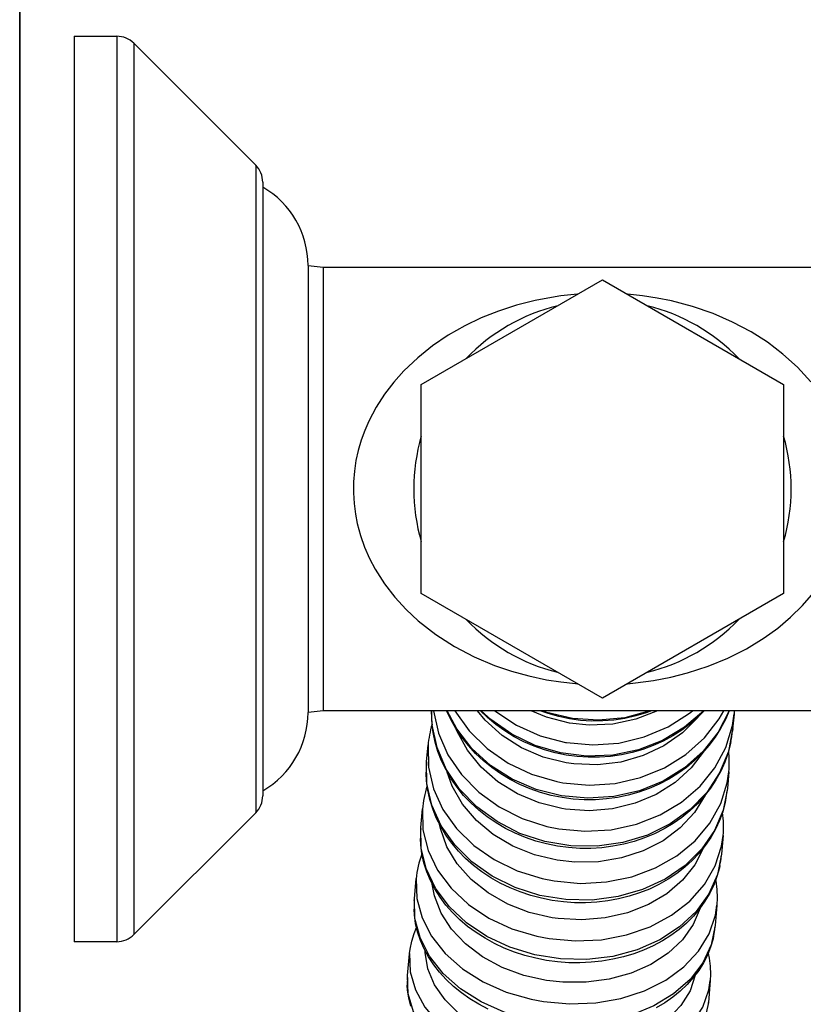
# Model space of a CAD drawing. Header units: millimetres. Extents: x -35 to 343, y 0 to 93.
# Tile 75 of 128: x 205.8566 to 205.9265, y 52.3348 to 52.4226. Entities that reach past the tile are written whole.
import ezdxf

# ---------------------------------------------------------------- set-up
doc = ezdxf.new("R2010")
doc.units = ezdxf.units.MM
doc.layers.add('ARQ - ALVENARIA - OSSO', color=2, linetype='Continuous', lineweight=35)
doc.layers.add('O - MOBILIÁRIO', color=8, linetype='Continuous')
doc.styles.add('GULIM', font='Gulim.ttf')
doc.dimstyles.new('GULIM-100', dxfattribs={"dimtxt": 0.1, "dimasz": 0.05, "dimexe": 0.2, "dimexo": 0, "dimgap": 0.025, "dimtad": 1, "dimdec": 0, "dimlfac": 100, "dimzin": 12, "dimdsep": 46, "dimtxsty": 'GULIM', "dimblk": 'OPEN30', "dimcen": 0, "dimclrd": 152, "dimclre": 152, "dimclrt": 152, "dimaunit": 1, "dimadec": 0, "dimazin": 0, "dimtfac": 1.875, "dimtdec": 0, "dimtmove": 2, "dimatfit": 3, "dimldrblk": 'OPEN30', "dimfxl": 0, "dimtolj": 1, "dimtzin": 12, "dimlwd": -1, "dimarcsym": 0})

# ---------------------------------------------------------------- blocks, each defined once
blk = doc.blocks.new('_Open30')
at = {"color": 0, "linetype": 'ByBlock', "lineweight": -2}
for p, q in [((-1, 0.26794919), (0, 0)), ((0, 0), (-1, -0.26794919)), ((0, 0), (-1, 0))]:
    blk.add_line(p, q, dxfattribs=at)
blk = doc.blocks.new('*D441')
at = {"color": 152, "lineweight": -2, "transparency": 16777216}
for p, q in [((205.8566281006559, 54.14683983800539), (206.6429364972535, 54.14683983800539)), ((205.8566281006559, 52.060841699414), (206.6429364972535, 52.060841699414))]:
    blk.add_line(p, q, dxfattribs=at)
at = {"color": 152, "transparency": 16777216}
blk.add_line((206.4429364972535, 52.110841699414), (206.4429364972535, 54.09683983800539), dxfattribs=at)
at = {"layer": 'DEFPOINTS', "color": 0, "transparency": 16777216}
for p in [(205.8566281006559, 54.14683983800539), (206.4429364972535, 54.14683983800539), (205.8566281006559, 52.060841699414)]:
    blk.add_point(p, dxfattribs=at)
at = {"color": 152, "transparency": 16777216, "xscale": 0.05, "yscale": 0.05, "zscale": 0.05}
for p, rotation in [((206.4429364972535, 54.14683983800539), 90), ((206.4429364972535, 52.060841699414), 270)]:
    blk.add_blockref('_Open30', p, dxfattribs=dict(at, rotation=rotation))
at = {"color": 152, "transparency": 16777216, "insert": (206.3666715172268, 53.10384076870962), "char_height": 0.1, "attachment_point": 5, "rotation": 90, "style": 'GULIM'}
blk.add_mtext('\\A1;209', dxfattribs=at)
blk = doc.blocks.new('*D442')
at = {"color": 152, "lineweight": -2, "transparency": 16777216}
for p, q in [((205.8566281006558, 52.06084169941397), (205.8566281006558, 52.78961715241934)), ((209.5575925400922, 52.06084169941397), (209.5575925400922, 52.78961715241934))]:
    blk.add_line(p, q, dxfattribs=at)
at = {"color": 152, "transparency": 16777216}
blk.add_line((205.9066281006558, 52.58961715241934), (209.5075925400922, 52.58961715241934), dxfattribs=at)
at = {"layer": 'DEFPOINTS', "color": 0, "transparency": 16777216}
for p in [(209.5575925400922, 52.58961715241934), (205.8566281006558, 52.06084169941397), (209.5575925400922, 52.06084169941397)]:
    blk.add_point(p, dxfattribs=at)
at = {"color": 152, "transparency": 16777216, "xscale": 0.05, "yscale": 0.05, "zscale": 0.05, "rotation": 180}
blk.add_blockref('_Open30', (205.8566281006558, 52.58961715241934), dxfattribs=at)
at = {"color": 152, "transparency": 16777216, "xscale": 0.05, "yscale": 0.05, "zscale": 0.05}
blk.add_blockref('_Open30', (209.5575925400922, 52.58961715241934), dxfattribs=at)
at = {"color": 152, "transparency": 16777216, "insert": (207.707110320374, 52.66594871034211), "char_height": 0.1, "attachment_point": 5, "style": 'GULIM'}
blk.add_mtext('\\A1;370', dxfattribs=at)

msp = doc.modelspace()

# ---------------------------------------------------------------- linework, layer by layer
at = {"layer": 'ARQ - ALVENARIA - OSSO'}
msp.add_line((205.8566281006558, 52.06084169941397), (205.8566281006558, 54.14683983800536), dxfattribs=at)
at = {"layer": 'O - MOBILIÁRIO'}
for p, q in [((205.8614745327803, 52.42114754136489, 2.668646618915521e-05), (205.8652970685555, 52.42114755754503, 2.668646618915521e-05)), ((205.8614745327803, 52.42114754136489, 2.668646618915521e-05), (205.8614745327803, 52.34037830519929, 2.668646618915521e-05)), ((205.8652970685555, 52.42114755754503, 2.668646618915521e-05), (205.8652970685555, 52.34037828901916, 2.668646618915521e-05)), ((205.8668169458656, 52.42051673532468, 2.668646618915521e-05), (205.8668169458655, 52.3410091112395, 2.668646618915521e-05)), ((205.8668169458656, 52.42051673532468, 2.668646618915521e-05), (205.877670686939, 52.40966319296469, 2.668646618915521e-05)), ((205.877670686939, 52.40966319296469, 2.668646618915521e-05), (205.877670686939, 52.3518626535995, 2.668646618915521e-05)), ((205.8783015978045, 52.40814007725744, 2.668646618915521e-05), (205.8783015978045, 52.35338576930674, 2.668646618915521e-05)), ((205.8823399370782, 52.40069111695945, 2.668646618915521e-05), (205.8823399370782, 52.36083472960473, 2.668646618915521e-05)), ((205.8823399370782, 52.40069111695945, 2.668646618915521e-05), (205.8836861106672, 52.40055139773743, 2.668646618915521e-05)), ((205.8836861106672, 52.40055139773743, 2.668646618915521e-05), (205.8836861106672, 52.36097444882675, 2.668646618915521e-05)), ((205.8836861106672, 52.40055139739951, 2.668646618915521e-05), (205.9412875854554, 52.40055139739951, 2.668646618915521e-05)), ((205.8924360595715, 52.39008745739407, 2.668646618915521e-05), (205.9085899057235, 52.39941388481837, 2.668646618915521e-05)), ((205.9085899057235, 52.39941388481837, 2.668646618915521e-05), (205.9247437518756, 52.39008745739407, 2.668646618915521e-05)), ((205.8924360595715, 52.37143460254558, 2.668646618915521e-05), (205.8924360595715, 52.39008745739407, 2.668646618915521e-05)), ((205.9247437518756, 52.39008745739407, 2.668646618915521e-05), (205.9247437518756, 52.37143460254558, 2.668646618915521e-05)), ((205.9085899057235, 52.36210817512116, 2.668646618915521e-05), (205.8924360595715, 52.37143460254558, 2.668646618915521e-05)), ((205.9247437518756, 52.37143460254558, 2.668646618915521e-05), (205.9085899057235, 52.36210817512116, 2.668646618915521e-05)), ((205.8836861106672, 52.36097444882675, 2.668646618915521e-05), (205.8823399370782, 52.36083472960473, 2.668646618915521e-05)), ((205.9412875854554, 52.36097444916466, 2.668646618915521e-05), (205.8836861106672, 52.36097444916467, 2.668646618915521e-05)), ((205.9203186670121, 52.36068736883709, 2.668646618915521e-05), (205.9201988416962, 52.35934043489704, 2.668646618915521e-05)), ((205.9203401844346, 52.36097406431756, 2.668646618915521e-05), (205.920319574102, 52.36069762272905, 2.668646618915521e-05)), ((205.9202039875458, 52.35940023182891, 2.668646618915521e-05), (205.9201805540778, 52.35915391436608, 2.668646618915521e-05)), ((205.892909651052, 52.35642021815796, 2.668646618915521e-05), (205.8930437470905, 52.35792756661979, 2.668646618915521e-05)), ((205.8928734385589, 52.35538406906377, 2.668646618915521e-05), (205.892872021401, 52.3554910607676, 2.668646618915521e-05)), ((205.9198609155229, 52.35554187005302, 2.668646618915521e-05), (205.9197268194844, 52.35403452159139, 2.668646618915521e-05)), ((205.9197309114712, 52.35408184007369, 2.668646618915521e-05), (205.9197085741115, 52.35384964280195, 2.668646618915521e-05)), ((205.877670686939, 52.3518626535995, 2.668646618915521e-05), (205.8668169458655, 52.3410091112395, 2.668646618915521e-05)), ((205.8923891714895, 52.35056960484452, 2.668646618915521e-05), (205.8925368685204, 52.352229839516, 2.668646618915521e-05)), ((205.8923812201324, 52.3504743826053, 2.668646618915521e-05), (205.8923890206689, 52.35056790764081, 2.668646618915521e-05)), ((205.9193540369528, 52.34984414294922, 2.668646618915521e-05), (205.9192063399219, 52.34818390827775, 2.668646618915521e-05)), ((205.9192095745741, 52.34822116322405, 2.668646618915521e-05), (205.9191881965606, 52.34800147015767, 2.668646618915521e-05)), ((205.8918228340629, 52.34420351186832, 2.668646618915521e-05), (205.8919833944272, 52.34600834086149, 2.668646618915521e-05)), ((205.8918103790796, 52.34404579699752, 2.668646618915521e-05), (205.8918223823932, 52.34419841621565, 2.668646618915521e-05)), ((205.9188005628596, 52.34362264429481, 2.668646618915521e-05), (205.9186400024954, 52.34181781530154, 2.668646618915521e-05)), ((205.9186425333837, 52.34184686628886, 2.668646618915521e-05), (205.9186220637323, 52.3416390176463, 2.668646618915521e-05)), ((205.8652970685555, 52.34037828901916, 2.668646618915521e-05), (205.8614745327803, 52.34037830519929, 2.668646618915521e-05)), ((205.8912134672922, 52.3373537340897, 2.668646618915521e-05), (205.8913860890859, 52.33929414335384, 2.668646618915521e-05)), ((205.8912006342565, 52.33718742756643, 2.668646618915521e-05), (205.8912127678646, 52.33734582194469, 2.668646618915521e-05)), ((205.9182032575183, 52.33690844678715, 2.668646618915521e-05), (205.9180306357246, 52.33496803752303, 2.668646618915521e-05)), ((205.9180286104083, 52.33494567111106, 2.668646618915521e-05), (205.9180130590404, 52.33479455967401, 2.668646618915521e-05))]:
    msp.add_line(p, q, dxfattribs=at)
for points in [[(205.9063655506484, 52.39813555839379, 2.668646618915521e-05), (205.9060685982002, 52.39811015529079, 2.668646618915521e-05), (205.9048845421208, 52.39797808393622, 2.668646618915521e-05), (205.9037224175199, 52.39779859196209, 2.668646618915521e-05), (205.902589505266, 52.39757413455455, 2.668646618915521e-05), (205.9009308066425, 52.39715291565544, 2.668646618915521e-05), (205.8993290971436, 52.39663419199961, 2.668646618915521e-05), (205.8977868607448, 52.39601951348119, 2.668646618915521e-05), (205.8963065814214, 52.39531042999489, 2.668646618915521e-05), (205.894841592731, 52.39447703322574, 2.668646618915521e-05), (205.8934396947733, 52.39353220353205, 2.668646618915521e-05), (205.8921135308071, 52.39247303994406, 2.668646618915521e-05), (205.8908757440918, 52.39129664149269, 2.668646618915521e-05), (205.8899814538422, 52.3902956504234, 2.668646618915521e-05), (205.8891536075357, 52.3892128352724, 2.668646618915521e-05), (205.8884071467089, 52.38805240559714, 2.668646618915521e-05), (205.8877570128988, 52.38681857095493, 2.668646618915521e-05), (205.8873935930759, 52.38597895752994, 2.668646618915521e-05), (205.8870788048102, 52.38510664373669, 2.668646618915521e-05), (205.8868171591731, 52.38420816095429, 2.668646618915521e-05), (205.8866131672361, 52.38329004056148, 2.668646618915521e-05), (205.8864713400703, 52.38235881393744, 2.668646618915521e-05), (205.8863939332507, 52.38139806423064, 2.668646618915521e-05), (205.8863839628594, 52.38042927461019, 2.668646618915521e-05), (205.8864408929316, 52.37946283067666, 2.668646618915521e-05), (205.8865641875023, 52.37850911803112, 2.668646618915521e-05), (205.886723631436, 52.37769629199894, 2.668646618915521e-05), (205.8870149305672, 52.37661523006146, 2.668646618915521e-05), (205.8873863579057, 52.37556621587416, 2.668646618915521e-05), (205.8878293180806, 52.37455739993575, 2.668646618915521e-05), (205.8883352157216, 52.37359693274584, 2.668646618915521e-05), (205.8891561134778, 52.37230842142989, 2.668646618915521e-05), (205.890079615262, 52.37111274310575, 2.668646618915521e-05), (205.891088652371, 52.37001189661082, 2.668646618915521e-05), (205.8921661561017, 52.36900788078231, 2.668646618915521e-05), (205.8937239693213, 52.36778844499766, 2.668646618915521e-05), (205.8953861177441, 52.36672041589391, 2.668646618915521e-05), (205.8971402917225, 52.36580002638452, 2.668646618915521e-05), (205.8989741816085, 52.36502350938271, 2.668646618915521e-05), (205.9004648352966, 52.36451257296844, 2.668646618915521e-05), (205.9020109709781, 52.3640859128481, 2.668646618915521e-05), (205.9036092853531, 52.36374714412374, 2.668646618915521e-05), (205.9048769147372, 52.36354847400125, 2.668646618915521e-05), (205.9061743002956, 52.3634063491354, 2.668646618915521e-05), (205.9063603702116, 52.36339069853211, 2.668646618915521e-05)], [(205.927177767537, 52.39032115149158, 2.668646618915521e-05), (205.9259833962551, 52.39162248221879, 2.668646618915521e-05), (205.9246844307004, 52.39279695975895, 2.668646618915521e-05), (205.9232979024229, 52.39384720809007, 2.668646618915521e-05), (205.9218408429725, 52.39477585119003, 2.668646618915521e-05), (205.9201854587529, 52.39565610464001, 2.668646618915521e-05), (205.9184478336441, 52.39641107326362, 2.668646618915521e-05), (205.9166321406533, 52.39703949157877, 2.668646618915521e-05), (205.914742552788, 52.39754009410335, 2.668646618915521e-05), (205.9134641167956, 52.39779755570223, 2.668646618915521e-05), (205.9121508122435, 52.39799731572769, 2.668646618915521e-05), (205.9108111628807, 52.39813580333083, 2.668646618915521e-05), (205.9108027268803, 52.39813646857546, 2.668646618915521e-05)], [(205.9108179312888, 52.3633905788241, 2.668646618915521e-05), (205.9115360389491, 52.36345678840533, 2.668646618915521e-05), (205.9131309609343, 52.3636714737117, 2.668646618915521e-05), (205.9146826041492, 52.3639724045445, 2.668646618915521e-05), (205.9161817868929, 52.36435410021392, 2.668646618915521e-05), (205.9180058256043, 52.36494813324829, 2.668646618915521e-05), (205.9197576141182, 52.36566826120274, 2.668646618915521e-05), (205.9214315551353, 52.36651542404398, 2.668646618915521e-05), (205.9230220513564, 52.36749056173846, 2.668646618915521e-05), (205.9242192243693, 52.3683566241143, 2.668646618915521e-05), (205.9253627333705, 52.36931636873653, 2.668646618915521e-05), (205.9264386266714, 52.37037015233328, 2.668646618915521e-05), (205.9274329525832, 52.37151833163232, 2.668646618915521e-05)], [(205.9201988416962, 52.35934043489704, 2.668646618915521e-05), (205.9198160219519, 52.35734517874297, 2.668646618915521e-05), (205.9190374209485, 52.35544679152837, 2.668646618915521e-05), (205.9178866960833, 52.35370295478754, 2.668646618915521e-05), (205.9163988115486, 52.352166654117, 2.668646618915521e-05), (205.9146189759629, 52.35088456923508, 2.668646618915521e-05), (205.9126012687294, 52.34989565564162, 2.668646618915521e-05), (205.9104069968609, 52.34922996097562, 2.668646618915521e-05), (205.9081028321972, 52.34890771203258, 2.668646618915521e-05), (205.9057587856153, 52.34893870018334, 2.668646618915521e-05), (205.9034460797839, 52.34932198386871, 2.668646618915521e-05), (205.9012349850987, 52.35004591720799, 2.668646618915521e-05), (205.8991926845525, 52.35108850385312, 2.668646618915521e-05), (205.8973812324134, 52.35241806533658, 2.668646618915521e-05), (205.8958556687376, 52.35399420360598, 2.668646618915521e-05), (205.8946623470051, 52.35576902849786, 2.668646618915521e-05), (205.8938375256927, 52.35768861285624, 2.668646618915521e-05), (205.8934062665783, 52.35969463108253, 2.668646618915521e-05), (205.8933430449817, 52.36097444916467, 2.668646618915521e-05)], [(205.8935338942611, 52.36097444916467, 2.668646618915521e-05), (205.8939784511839, 52.35897032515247, 2.668646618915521e-05), (205.8948159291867, 52.35705461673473, 2.668646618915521e-05), (205.8960208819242, 52.35528553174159, 2.668646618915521e-05), (205.8975566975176, 52.35371682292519, 2.668646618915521e-05), (205.8993767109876, 52.35239615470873, 2.668646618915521e-05), (205.9014256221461, 52.3513636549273, 2.668646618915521e-05), (205.9036411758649, 52.35065069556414, 2.668646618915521e-05), (205.9046945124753, 52.35043694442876, 2.668646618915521e-05)], [(205.9198870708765, 52.3609735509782, 2.668646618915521e-05), (205.9195520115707, 52.36020523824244, 2.668646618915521e-05), (205.9191251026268, 52.35939988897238, 2.668646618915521e-05), (205.9186336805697, 52.35862622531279, 2.668646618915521e-05), (205.9180803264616, 52.35788839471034, 2.668646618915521e-05), (205.9174679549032, 52.35719037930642, 2.668646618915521e-05), (205.9167998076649, 52.35653597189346, 2.668646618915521e-05), (205.9160794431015, 52.35592875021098, 2.668646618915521e-05), (205.9153107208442, 52.3553720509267, 2.668646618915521e-05), (205.9144977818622, 52.35486894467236, 2.668646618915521e-05), (205.9136450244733, 52.35442221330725, 2.668646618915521e-05), (205.9127570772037, 52.35403433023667, 2.668646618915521e-05), (205.9118387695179, 52.35370744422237, 2.668646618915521e-05), (205.9108951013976, 52.35344336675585, 2.668646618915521e-05), (205.9099312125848, 52.35324356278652, 2.668646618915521e-05), (205.9089523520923, 52.35310914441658, 2.668646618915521e-05), (205.9079638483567, 52.35304086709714, 2.668646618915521e-05), (205.9069710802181, 52.35303912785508, 2.668646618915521e-05), (205.9059794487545, 52.35310396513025, 2.668646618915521e-05), (205.9049943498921, 52.35323505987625, 2.668646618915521e-05), (205.9040211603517, 52.35343173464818, 2.668646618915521e-05), (205.9030651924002, 52.35369295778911, 2.668646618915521e-05), (205.9021316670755, 52.35401734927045, 2.668646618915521e-05), (205.9012256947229, 52.35440318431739, 2.668646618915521e-05), (205.9003522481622, 52.35484839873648, 2.668646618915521e-05), (205.8995161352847, 52.35535059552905, 2.668646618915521e-05), (205.8987219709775, 52.35590705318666, 2.668646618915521e-05), (205.8979741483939, 52.35651473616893, 2.668646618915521e-05), (205.8972768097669, 52.35717030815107, 2.668646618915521e-05), (205.8966338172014, 52.3578701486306, 2.668646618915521e-05), (205.8960487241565, 52.35861037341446, 2.668646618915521e-05), (205.8955247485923, 52.3593868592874, 2.668646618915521e-05), (205.8950647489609, 52.36019527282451, 2.668646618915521e-05), (205.8946957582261, 52.36097362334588, 2.668646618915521e-05)], [(205.9198759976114, 52.36097444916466, 2.668646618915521e-05), (205.9188964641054, 52.35907522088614, 2.668646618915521e-05), (205.9175618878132, 52.35736415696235, 2.668646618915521e-05), (205.9159128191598, 52.35589324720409, 2.668646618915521e-05), (205.9139993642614, 52.35470718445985, 2.668646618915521e-05), (205.9118796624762, 52.35384200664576, 2.668646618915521e-05), (205.9096181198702, 52.35332400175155, 2.668646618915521e-05), (205.9072834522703, 52.35316890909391, 2.668646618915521e-05), (205.9049465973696, 52.35338144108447, 2.668646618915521e-05), (205.9026785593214, 52.35395514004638, 2.668646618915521e-05), (205.9005482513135, 52.35487257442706, 2.668646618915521e-05), (205.8986204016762, 52.35610586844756, 2.668646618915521e-05), (205.8969535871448, 52.35761754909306, 2.668646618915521e-05), (205.8955984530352, 52.35936168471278, 2.668646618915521e-05), (205.8947284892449, 52.36097444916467, 2.668646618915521e-05)], [(205.8954377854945, 52.36097444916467, 2.668646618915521e-05), (205.8967142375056, 52.35918366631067, 2.668646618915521e-05), (205.898312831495, 52.35761360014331, 2.668646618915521e-05), (205.9001849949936, 52.35631195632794, 2.668646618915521e-05), (205.9022738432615, 52.35531828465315, 2.668646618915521e-05), (205.9045159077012, 52.35466277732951, 2.668646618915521e-05), (205.9050612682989, 52.35455957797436, 2.668646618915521e-05)], [(205.905339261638, 52.35633829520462, 2.668646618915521e-05), (205.9032976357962, 52.35685328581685, 2.668646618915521e-05), (205.9013797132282, 52.35767772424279, 2.668646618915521e-05), (205.8996437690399, 52.35878656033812, 2.668646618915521e-05), (205.898142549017, 52.36014610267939, 2.668646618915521e-05), (205.8974426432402, 52.36097444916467, 2.668646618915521e-05)], [(205.9176698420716, 52.36097010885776, 2.668646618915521e-05), (205.9171585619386, 52.36046339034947, 2.668646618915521e-05), (205.9164375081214, 52.3598365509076, 2.668646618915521e-05), (205.9156682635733, 52.35926147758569, 2.668646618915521e-05), (205.9148549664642, 52.35874132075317, 2.668646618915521e-05), (205.9140020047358, 52.35827893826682, 2.668646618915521e-05), (205.9131139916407, 52.35787687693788, 2.668646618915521e-05), (205.9121957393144, 52.35753735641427, 2.668646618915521e-05), (205.9112522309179, 52.35726225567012, 2.668646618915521e-05), (205.9102885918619, 52.35705310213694, 2.668646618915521e-05), (205.909310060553, 52.35691106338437, 2.668646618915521e-05), (205.9083219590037, 52.35683694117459, 2.668646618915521e-05), (205.9073296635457, 52.35683116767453, 2.668646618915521e-05), (205.9063385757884, 52.35689380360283, 2.668646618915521e-05), (205.9053540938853, 52.35702453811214, 2.668646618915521e-05), (205.9043815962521, 52.3572226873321, 2.668646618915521e-05), (205.9034263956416, 52.35748719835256, 2.668646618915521e-05), (205.9024937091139, 52.35781665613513, 2.668646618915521e-05), (205.9015886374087, 52.35820928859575, 2.668646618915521e-05), (205.9007161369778, 52.35866297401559, 2.668646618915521e-05), (205.8998809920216, 52.35917525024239, 2.668646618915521e-05), (205.8990877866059, 52.35974332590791, 2.668646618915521e-05), (205.8983408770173, 52.36036409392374, 2.668646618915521e-05), (205.8977043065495, 52.36097250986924, 2.668646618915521e-05)], [(205.9176214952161, 52.36097444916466, 2.668646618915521e-05), (205.915914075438, 52.35950395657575, 2.668646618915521e-05), (205.913953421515, 52.35833438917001, 2.668646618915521e-05), (205.9117991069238, 52.35750128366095, 2.668646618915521e-05), (205.9095165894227, 52.35702995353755, 2.668646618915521e-05), (205.9071752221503, 52.35693471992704, 2.668646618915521e-05), (205.904846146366, 52.3572184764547, 2.668646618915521e-05), (205.9026001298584, 52.35787260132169, 2.668646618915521e-05), (205.900505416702, 52.35887721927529, 2.668646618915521e-05), (205.8986256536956, 52.36020180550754, 2.668646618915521e-05), (205.8977819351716, 52.36097444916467, 2.668646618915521e-05)], [(205.8990018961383, 52.36097444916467, 2.668646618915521e-05), (205.9009204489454, 52.35969907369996, 2.668646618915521e-05), (205.9030440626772, 52.35874928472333, 2.668646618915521e-05), (205.9053082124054, 52.35815394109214, 2.668646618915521e-05), (205.905379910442, 52.35814137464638, 2.668646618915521e-05)], [(205.9056536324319, 52.35987207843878, 2.668646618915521e-05), (205.903612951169, 52.36039768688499, 2.668646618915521e-05), (205.9022192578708, 52.36097444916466, 2.668646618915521e-05)], [(205.9129561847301, 52.36096630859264, 2.668646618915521e-05), (205.9124986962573, 52.36080133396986, 2.668646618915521e-05), (205.911555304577, 52.36051705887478, 2.668646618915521e-05), (205.9105918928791, 52.36030013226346, 2.668646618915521e-05), (205.9096136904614, 52.36015175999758, 2.668646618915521e-05), (205.9086260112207, 52.36007277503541, 2.668646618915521e-05), (205.9076342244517, 52.3600636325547, 2.668646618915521e-05), (205.9066437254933, 52.36012440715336, 2.668646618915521e-05), (205.9056599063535, 52.36025479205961, 2.668646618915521e-05), (205.9046881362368, 52.36045409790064, 2.668646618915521e-05), (205.9037337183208, 52.36072125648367, 2.668646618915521e-05), (205.9030240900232, 52.36096845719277, 2.668646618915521e-05)], [(205.9128255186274, 52.36097444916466, 2.668646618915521e-05), (205.9105765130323, 52.36035928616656, 2.668646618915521e-05), (205.9082459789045, 52.36012614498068, 2.668646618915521e-05), (205.9059047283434, 52.36028210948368, 2.668646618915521e-05), (205.9036238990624, 52.3608224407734, 2.668646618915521e-05), (205.9031837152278, 52.36097444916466, 2.668646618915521e-05)], [(205.9046945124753, 52.35043694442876, 2.668646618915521e-05), (205.9070315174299, 52.35022606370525, 2.668646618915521e-05), (205.9093648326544, 52.35036928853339, 2.668646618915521e-05), (205.9116235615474, 52.35086226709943, 2.668646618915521e-05), (205.9137390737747, 52.35169002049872, 2.668646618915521e-05), (205.9156470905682, 52.35282739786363, 2.668646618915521e-05), (205.9172896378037, 52.35423984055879, 2.668646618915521e-05), (205.918616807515, 52.35588443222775, 2.668646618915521e-05), (205.9195882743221, 52.3577112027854, 2.668646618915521e-05), (205.920174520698, 52.35966464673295, 2.668646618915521e-05), (205.9203195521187, 52.3606973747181, 2.668646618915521e-05)], [(205.9050612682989, 52.35455957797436, 2.668646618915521e-05), (205.9073982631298, 52.35434858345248, 2.668646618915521e-05), (205.9097327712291, 52.354505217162, 2.668646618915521e-05), (205.9119938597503, 52.35502471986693, 2.668646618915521e-05), (205.9141128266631, 52.35589130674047, 2.668646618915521e-05), (205.9160252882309, 52.35707864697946, 2.668646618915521e-05), (205.9176731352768, 52.3585506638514, 2.668646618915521e-05), (205.9190062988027, 52.36026263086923, 2.668646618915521e-05), (205.9194265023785, 52.36097444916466, 2.668646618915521e-05)], [(205.9171165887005, 52.36041391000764, 2.668646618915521e-05), (205.9157218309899, 52.35901349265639, 2.668646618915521e-05), (205.9140732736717, 52.3578568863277, 2.668646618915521e-05), (205.9122210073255, 52.35697923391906, 2.668646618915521e-05), (205.9102213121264, 52.35640720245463, 2.668646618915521e-05), (205.9081349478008, 52.35615817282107, 2.668646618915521e-05), (205.9060253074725, 52.35623971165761, 2.668646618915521e-05), (205.905339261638, 52.35633829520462, 2.668646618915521e-05)], [(205.905379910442, 52.35814137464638, 2.668646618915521e-05), (205.9077168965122, 52.35793028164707, 2.668646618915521e-05), (205.9100524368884, 52.35809851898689, 2.668646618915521e-05), (205.9123155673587, 52.35864097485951, 2.668646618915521e-05), (205.9144375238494, 52.35954116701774, 2.668646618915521e-05), (205.9163538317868, 52.36077174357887, 2.668646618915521e-05), (205.9166097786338, 52.36097444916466, 2.668646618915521e-05)], [(205.9134965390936, 52.36097444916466, 2.668646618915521e-05), (205.9115612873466, 52.3602168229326, 2.668646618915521e-05), (205.9095091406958, 52.35978434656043, 2.668646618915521e-05), (205.9074024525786, 52.35969016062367, 2.668646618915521e-05), (205.9056536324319, 52.35987207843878, 2.668646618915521e-05)], [(205.9088660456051, 52.36097444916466, 2.668646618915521e-05), (205.9073060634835, 52.36097444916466, 2.668646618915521e-05)], [(205.9200402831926, 52.35823453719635, 2.668646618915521e-05), (205.9200041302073, 52.35806024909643, 2.668646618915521e-05), (205.9197841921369, 52.35721543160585, 2.668646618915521e-05), (205.9194940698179, 52.35638883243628, 2.668646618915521e-05), (205.9191353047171, 52.35558476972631, 2.668646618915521e-05), (205.9187097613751, 52.35480746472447, 2.668646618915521e-05), (205.9182196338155, 52.35406103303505, 2.668646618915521e-05), (205.9176674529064, 52.35334946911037, 2.668646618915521e-05), (205.9170560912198, 52.35267662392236, 2.668646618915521e-05), (205.9163887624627, 52.35204617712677, 2.668646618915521e-05), (205.9156690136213, 52.35146160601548, 2.668646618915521e-05), (205.9149007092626, 52.35092615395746, 2.668646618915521e-05), (205.9140880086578, 52.3504428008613, 2.668646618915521e-05), (205.9132353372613, 52.35001423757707, 2.668646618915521e-05), (205.9123473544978, 52.34964284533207, 2.668646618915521e-05), (205.9114289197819, 52.34933068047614, 2.668646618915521e-05), (205.9104850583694, 52.34907946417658, 2.668646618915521e-05), (205.9095209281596, 52.3488905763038, 2.668646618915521e-05), (205.9085417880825, 52.34876505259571, 2.668646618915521e-05), (205.9075529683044, 52.34870358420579, 2.668646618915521e-05), (205.9065598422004, 52.34870651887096, 2.668646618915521e-05), (205.9055677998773, 52.34877386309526, 2.668646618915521e-05), (205.9045822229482, 52.34890528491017, 2.668646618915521e-05), (205.9036084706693, 52.34910011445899, 2.668646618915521e-05), (205.9026518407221, 52.34935734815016, 2.668646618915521e-05), (205.9017175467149, 52.34967565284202, 2.668646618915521e-05), (205.9008106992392, 52.35005336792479, 2.668646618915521e-05), (205.8999362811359, 52.35048850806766, 2.668646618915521e-05), (205.8990991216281, 52.35097876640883, 2.668646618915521e-05), (205.8983038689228, 52.3515215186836, 2.668646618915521e-05), (205.8975549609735, 52.35211382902, 2.668646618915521e-05), (205.8968565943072, 52.35275245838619, 2.668646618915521e-05), (205.8962126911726, 52.35343387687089, 2.668646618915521e-05), (205.8956268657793, 52.3541542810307, 2.668646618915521e-05), (205.8951023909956, 52.35490961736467, 2.668646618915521e-05), (205.8946421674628, 52.35569561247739, 2.668646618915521e-05), (205.8942486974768, 52.35650780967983, 2.668646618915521e-05), (205.8939240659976, 52.35734161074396, 2.668646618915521e-05), (205.8936699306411, 52.35819232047, 2.668646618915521e-05), (205.8934875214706, 52.3590551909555, 2.668646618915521e-05), (205.8933987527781, 52.35970305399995, 2.668646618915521e-05)], [(205.9049759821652, 52.35225473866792, 2.668646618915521e-05), (205.9029332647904, 52.35275745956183, 2.668646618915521e-05), (205.9010132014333, 52.35355783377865, 2.668646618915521e-05), (205.8992741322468, 52.35463154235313, 2.668646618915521e-05), (205.8977688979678, 52.35594596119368, 2.668646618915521e-05), (205.8965432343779, 52.35746115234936, 2.668646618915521e-05), (205.8956343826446, 52.35913107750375, 2.668646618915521e-05), (205.8955489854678, 52.35933710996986, 2.668646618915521e-05)], [(205.8930437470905, 52.35792756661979, 2.668646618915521e-05), (205.8930398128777, 52.35788206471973, 2.668646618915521e-05)], [(205.8930398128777, 52.35788206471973, 2.668646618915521e-05), (205.8930818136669, 52.35593804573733, 2.668646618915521e-05), (205.8935300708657, 52.35401823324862, 2.668646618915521e-05), (205.8943709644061, 52.35218095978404, 2.668646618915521e-05), (205.8955789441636, 52.35048204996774, 2.668646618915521e-05), (205.8971173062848, 52.34897312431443, 2.668646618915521e-05), (205.8989393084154, 52.34770003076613, 2.668646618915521e-05), (205.9009895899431, 52.34670145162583, 2.668646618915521e-05), (205.9032058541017, 52.34600772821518, 2.668646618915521e-05), (205.9042814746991, 52.34579406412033, 2.668646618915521e-05)], [(205.9176560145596, 52.35739102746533, 2.668646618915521e-05), (205.9165067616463, 52.35588372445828, 2.668646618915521e-05), (205.9150677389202, 52.35457908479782, 2.668646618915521e-05), (205.9133826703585, 52.3535167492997, 2.668646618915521e-05), (205.9115027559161, 52.35272899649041, 2.668646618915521e-05), (205.9094851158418, 52.35223976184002, 2.668646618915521e-05), (205.9073910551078, 52.35206391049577, 2.668646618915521e-05), (205.9052842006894, 52.35220678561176, 2.668646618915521e-05), (205.9049759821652, 52.35225473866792, 2.668646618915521e-05)], [(205.9197268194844, 52.35403452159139, 2.668646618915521e-05), (205.919351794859, 52.35212688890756, 2.668646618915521e-05), (205.9185807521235, 52.35031346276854, 2.668646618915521e-05), (205.9174371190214, 52.3486493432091, 2.668646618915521e-05), (205.9159556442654, 52.3471850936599, 2.668646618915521e-05), (205.9141813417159, 52.34596520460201, 2.668646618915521e-05), (205.9121681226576, 52.34502674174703, 2.668646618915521e-05), (205.9099771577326, 52.34439821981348, 2.668646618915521e-05), (205.9076750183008, 52.34409873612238, 2.668646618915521e-05), (205.9053316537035, 52.34413739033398, 2.668646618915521e-05), (205.9030182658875, 52.34451300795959, 2.668646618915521e-05), (205.9008051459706, 52.3452141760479, 2.668646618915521e-05), (205.8987595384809, 52.34621958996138, 2.668646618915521e-05), (205.8969435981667, 52.34749870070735, 2.668646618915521e-05), (205.8954125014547, 52.3490126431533, 2.668646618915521e-05), (205.8942127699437, 52.35071541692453, 2.668646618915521e-05), (205.8933808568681, 52.35255528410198, 2.668646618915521e-05), (205.8929420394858, 52.35447634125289, 2.668646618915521e-05), (205.8929096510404, 52.35642021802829, 2.668646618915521e-05)], [(205.9195735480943, 52.35297827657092, 2.668646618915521e-05), (205.9195324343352, 52.35278499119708, 2.668646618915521e-05), (205.9193139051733, 52.3519732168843, 2.668646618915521e-05), (205.9190252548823, 52.35117941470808, 2.668646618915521e-05), (205.9186679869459, 52.35040765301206, 2.668646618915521e-05), (205.9182439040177, 52.34966192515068, 2.668646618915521e-05), (205.9177551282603, 52.3489461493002, 2.668646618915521e-05), (205.9172041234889, 52.34826415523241, 2.668646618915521e-05), (205.9165937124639, 52.34761965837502, 2.668646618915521e-05), (205.9159270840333, 52.34701622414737, 2.668646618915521e-05), (205.915207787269, 52.34645722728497, 2.668646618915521e-05), (205.9144397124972, 52.34594581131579, 2.668646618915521e-05), (205.913627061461, 52.34548485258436, 2.668646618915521e-05), (205.9127743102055, 52.34507693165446, 2.668646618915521e-05), (205.9118861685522, 52.34472431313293, 2.668646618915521e-05), (205.9109675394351, 52.34442893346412, 2.668646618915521e-05), (205.9100234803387, 52.34419239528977, 2.668646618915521e-05), (205.9090591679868, 52.34401596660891, 2.668646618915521e-05), (205.9080798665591, 52.34390058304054, 2.668646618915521e-05), (205.907090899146, 52.34384685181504, 2.668646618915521e-05), (205.9060976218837, 52.34385505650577, 2.668646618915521e-05), (205.9051054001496, 52.34392516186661, 2.668646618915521e-05), (205.9041195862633, 52.34405681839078, 2.668646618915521e-05), (205.9031455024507, 52.34424936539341, 2.668646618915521e-05), (205.9021884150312, 52.34450183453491, 2.668646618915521e-05), (205.9012535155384, 52.34481295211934, 2.668646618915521e-05), (205.9003459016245, 52.34518113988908, 2.668646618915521e-05), (205.8994705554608, 52.3456045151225, 2.668646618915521e-05), (205.8986323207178, 52.3460808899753, 2.668646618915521e-05), (205.897835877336, 52.34660777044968, 2.668646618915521e-05), (205.8970857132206, 52.34718235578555, 2.668646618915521e-05), (205.8963860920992, 52.34780153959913, 2.668646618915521e-05), (205.8957410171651, 52.34846191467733, 2.668646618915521e-05), (205.8951541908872, 52.34915978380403, 2.668646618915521e-05), (205.8946289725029, 52.34989117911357, 2.668646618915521e-05), (205.8941683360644, 52.35065189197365, 2.668646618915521e-05), (205.8937748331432, 52.35143751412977, 2.668646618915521e-05), (205.893450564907, 52.35224348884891, 2.668646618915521e-05), (205.8931971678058, 52.35306516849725, 2.668646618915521e-05), (205.893015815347, 52.35389787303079, 2.668646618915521e-05), (205.8929072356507, 52.35473694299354, 2.668646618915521e-05), (205.8928734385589, 52.35538406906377, 2.668646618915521e-05)], [(205.9045656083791, 52.34764180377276, 2.668646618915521e-05), (205.9025216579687, 52.34813066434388, 2.668646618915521e-05), (205.9005991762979, 52.34890385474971, 2.668646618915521e-05), (205.898856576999, 52.34993788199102, 2.668646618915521e-05), (205.8973468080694, 52.35120132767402, 2.668646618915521e-05), (205.8961157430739, 52.35265580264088, 2.668646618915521e-05), (205.8952007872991, 52.35425711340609, 2.668646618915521e-05), (205.8947479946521, 52.35549396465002, 2.668646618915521e-05)], [(205.9042814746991, 52.34579406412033, 2.668646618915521e-05), (205.9066184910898, 52.34558331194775, 2.668646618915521e-05), (205.9089504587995, 52.34571138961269, 2.668646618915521e-05), (205.91120652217, 52.34617440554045, 2.668646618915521e-05), (205.913318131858, 52.34695829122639, 2.668646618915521e-05), (205.9152211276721, 52.34803922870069, 2.668646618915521e-05), (205.9168576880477, 52.34938437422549, 2.668646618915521e-05), (205.9181780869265, 52.35095285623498, 2.668646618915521e-05), (205.919142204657, 52.35269701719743, 2.668646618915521e-05), (205.91972074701, 52.35456386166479, 2.668646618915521e-05), (205.9198605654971, 52.35553794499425, 2.668646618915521e-05)], [(205.9177483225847, 52.35343607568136, 2.668646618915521e-05), (205.9167947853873, 52.35190280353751, 2.668646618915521e-05), (205.9155290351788, 52.35053924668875, 2.668646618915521e-05), (205.9139895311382, 52.34938683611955, 2.668646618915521e-05), (205.9122230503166, 52.34848058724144, 2.668646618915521e-05), (205.9102832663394, 52.34784803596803, 2.668646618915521e-05), (205.9082291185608, 52.34750840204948, 2.668646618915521e-05), (205.9061230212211, 52.34747200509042, 2.668646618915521e-05), (205.9045656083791, 52.34764180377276, 2.668646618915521e-05)], [(205.8925368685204, 52.352229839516, 2.668646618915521e-05), (205.892533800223, 52.35219449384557, 2.668646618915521e-05)], [(205.892533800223, 52.35219449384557, 2.668646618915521e-05), (205.892582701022, 52.35034771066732, 2.668646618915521e-05), (205.8930376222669, 52.34852187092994, 2.668646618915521e-05), (205.893884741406, 52.34677245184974, 2.668646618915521e-05), (205.8950983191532, 52.34515260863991, 2.668646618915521e-05), (205.8966414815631, 52.34371155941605, 2.668646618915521e-05), (205.8984673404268, 52.34249308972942, 2.668646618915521e-05), (205.9005204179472, 52.34153422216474, 2.668646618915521e-05), (205.9027383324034, 52.34086409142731, 2.668646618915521e-05), (205.9038242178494, 52.34065412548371, 2.668646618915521e-05)], [(205.9041101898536, 52.34252252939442, 2.668646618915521e-05), (205.9020648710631, 52.34299600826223, 2.668646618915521e-05), (205.9001397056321, 52.34373903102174, 2.668646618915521e-05), (205.8983931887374, 52.34472902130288, 2.668646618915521e-05), (205.8968783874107, 52.34593589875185, 2.668646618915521e-05), (205.8956413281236, 52.34732299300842, 2.668646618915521e-05), (205.894719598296, 52.34884815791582, 2.668646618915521e-05), (205.8941412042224, 52.35046505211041, 2.668646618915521e-05), (205.8940581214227, 52.35084836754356, 2.668646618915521e-05)], [(205.9192063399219, 52.34818390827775, 2.668646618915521e-05), (205.9188399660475, 52.34637351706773, 2.668646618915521e-05), (205.9180773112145, 52.34465437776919, 2.668646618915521e-05), (205.9169415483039, 52.34307872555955, 2.668646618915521e-05), (205.9154671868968, 52.34169443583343, 2.668646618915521e-05), (205.9136990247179, 52.34054356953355, 2.668646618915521e-05), (205.9116907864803, 52.33966109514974, 2.668646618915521e-05), (205.9095034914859, 52.33907382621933, 2.668646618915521e-05), (205.9072035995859, 52.33879960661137, 2.668646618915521e-05), (205.9048609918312, 52.33884676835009, 2.668646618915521e-05), (205.9025468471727, 52.33921387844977, 2.668646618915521e-05), (205.9003314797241, 52.3398897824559, 2.668646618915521e-05), (205.898282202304, 52.34085394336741, 2.668646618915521e-05), (205.8964612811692, 52.34207706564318, 2.668646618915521e-05), (205.8949240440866, 52.343521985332, 2.668646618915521e-05), (205.8937171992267, 52.34514479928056, 2.668646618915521e-05), (205.8928774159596, 52.34689619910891, 2.668646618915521e-05), (205.8924302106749, 52.34872296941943, 2.668646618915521e-05), (205.8923891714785, 52.35056960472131, 2.668646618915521e-05)], [(205.9038242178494, 52.34065412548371, 2.668646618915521e-05), (205.9061612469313, 52.34044351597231, 2.668646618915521e-05), (205.9084917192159, 52.34055478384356, 2.668646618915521e-05), (205.9107448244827, 52.34098454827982, 2.668646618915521e-05), (205.9128521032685, 52.34171975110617, 2.668646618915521e-05), (205.9147495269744, 52.3427380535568, 2.668646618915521e-05), (205.9163794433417, 52.34400851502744, 2.668646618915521e-05), (205.9176923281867, 52.34549253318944, 2.668646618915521e-05), (205.9186482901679, 52.34714501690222, 2.668646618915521e-05), (205.9192182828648, 52.34891575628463, 2.668646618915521e-05), (205.9193541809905, 52.3498457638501, 2.668646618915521e-05)], [(205.9190593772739, 52.34718436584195, 2.668646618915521e-05), (205.9190121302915, 52.34696858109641, 2.668646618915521e-05), (205.9187950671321, 52.346193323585, 2.668646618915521e-05), (205.9185079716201, 52.34543578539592, 2.668646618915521e-05), (205.9181522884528, 52.34469973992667, 2.668646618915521e-05), (205.9177297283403, 52.343988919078, 2.668646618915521e-05), (205.9172423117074, 52.3433070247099, 2.668646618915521e-05), (205.9166924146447, 52.34265771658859, 2.668646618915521e-05), (205.9160828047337, 52.34204457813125, 2.668646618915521e-05), (205.9154166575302, 52.34147106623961, 2.668646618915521e-05), (205.9146975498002, 52.34094045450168, 2.668646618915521e-05), (205.9139294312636, 52.34045577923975, 2.668646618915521e-05), (205.913116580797, 52.34001979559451, 2.668646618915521e-05), (205.9122635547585, 52.33963494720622, 2.668646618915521e-05), (205.911375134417, 52.33930334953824, 2.668646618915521e-05), (205.9104562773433, 52.33902678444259, 2.668646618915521e-05), (205.9095120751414, 52.33880670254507, 2.668646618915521e-05), (205.9085477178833, 52.33864423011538, 2.668646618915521e-05), (205.9075684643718, 52.33854017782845, 2.668646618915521e-05), (205.9065796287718, 52.33849504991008, 2.668646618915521e-05), (205.9055865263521, 52.33850905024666, 2.668646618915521e-05), (205.9045944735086, 52.33858209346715, 2.668646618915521e-05), (205.9036087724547, 52.33871381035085, 2.668646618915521e-05), (205.9026347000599, 52.33890355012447, 2.668646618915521e-05), (205.9016774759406, 52.33915038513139, 2.668646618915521e-05), (205.9007422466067, 52.33945311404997, 2.668646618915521e-05), (205.8998340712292, 52.3398102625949, 2.668646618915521e-05), (205.8989579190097, 52.34022007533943, 2.668646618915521e-05), (205.8981186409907, 52.34068051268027, 2.668646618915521e-05), (205.8973209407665, 52.34118924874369, 2.668646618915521e-05), (205.8965693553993, 52.34174366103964, 2.668646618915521e-05), (205.8958682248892, 52.3423408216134, 2.668646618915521e-05), (205.8952216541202, 52.34297749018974, 2.668646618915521e-05), (205.8946334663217, 52.34365011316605, 2.668646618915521e-05), (205.8941071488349, 52.34435483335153, 2.668646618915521e-05), (205.8936457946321, 52.34508751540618, 2.668646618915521e-05), (205.8932520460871, 52.34584379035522, 2.668646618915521e-05), (205.892928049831, 52.34661911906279, 2.668646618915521e-05), (205.8926754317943, 52.34740886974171, 2.668646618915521e-05), (205.8924952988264, 52.34820839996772, 2.668646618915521e-05), (205.8923882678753, 52.34901313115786, 2.668646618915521e-05), (205.8923569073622, 52.34957908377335, 2.668646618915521e-05)], [(205.9176131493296, 52.34875379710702, 2.668646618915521e-05), (205.9168373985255, 52.34723562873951, 2.668646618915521e-05), (205.9157329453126, 52.34585818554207, 2.668646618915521e-05), (205.9143333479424, 52.34466332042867, 2.668646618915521e-05), (205.9126811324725, 52.34368733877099, 2.668646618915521e-05), (205.9108265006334, 52.34295989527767, 2.668646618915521e-05), (205.9088258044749, 52.34250309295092, 2.668646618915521e-05), (205.9067398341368, 52.3423308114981, 2.668646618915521e-05), (205.9046319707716, 52.34244828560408, 2.668646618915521e-05), (205.9041101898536, 52.34252252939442, 2.668646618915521e-05)], [(205.8919810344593, 52.34598124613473, 2.668646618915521e-05), (205.8920379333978, 52.34424083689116, 2.668646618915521e-05), (205.8925005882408, 52.34251788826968, 2.668646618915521e-05), (205.8933549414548, 52.34086475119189, 2.668646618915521e-05), (205.89457503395, 52.33933165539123, 2.668646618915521e-05), (205.8961237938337, 52.33796518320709, 2.668646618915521e-05), (205.8979541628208, 52.33680685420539, 2.668646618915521e-05), (205.9000105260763, 52.33589186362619, 2.668646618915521e-05), (205.9022304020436, 52.33524801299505, 2.668646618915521e-05), (205.9033250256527, 52.33504279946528, 2.668646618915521e-05)], [(205.903612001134, 52.33692248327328, 2.668646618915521e-05), (205.9015651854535, 52.33737913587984, 2.668646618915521e-05), (205.8996370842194, 52.33808915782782, 2.668646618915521e-05), (205.8978862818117, 52.33903097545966, 2.668646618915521e-05), (205.8963659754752, 52.34017597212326, 2.668646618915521e-05), (205.8951223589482, 52.34148935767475, 2.668646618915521e-05), (205.8941932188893, 52.34293122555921, 2.668646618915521e-05), (205.8936067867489, 52.34445776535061, 2.668646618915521e-05), (205.8934141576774, 52.34551225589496, 2.668646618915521e-05)], [(205.9186811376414, 52.34588505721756, 2.668646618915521e-05), (205.9186947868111, 52.34581320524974, 2.668646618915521e-05), (205.9188000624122, 52.34504564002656, 2.668646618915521e-05), (205.918831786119, 52.34427849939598, 2.668646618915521e-05), (205.9188010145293, 52.34362773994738, 2.668646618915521e-05)], [(205.9186400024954, 52.34181781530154, 2.668646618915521e-05), (205.918283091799, 52.34011379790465, 2.668646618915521e-05), (205.9175296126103, 52.33849780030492, 2.668646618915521e-05), (205.9164024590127, 52.33701892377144, 2.668646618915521e-05), (205.9149358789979, 52.33572210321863, 2.668646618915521e-05), (205.9131744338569, 52.33464674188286, 2.668646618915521e-05), (205.9111716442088, 52.33382551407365, 2.668646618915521e-05), (205.908988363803, 52.33328337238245, 2.668646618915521e-05), (205.9066909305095, 52.33303678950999, 2.668646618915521e-05), (205.9043491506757, 52.33309325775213, 2.668646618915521e-05), (205.9020341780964, 52.33345106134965, 2.668646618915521e-05), (205.8998163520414, 52.33409932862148, 2.668646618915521e-05), (205.8977630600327, 52.33501836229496, 2.668646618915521e-05), (205.8959366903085, 52.336180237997, 2.668646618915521e-05), (205.8943927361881, 52.3375496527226, 2.668646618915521e-05), (205.8931781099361, 52.33908499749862, 2.668646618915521e-05), (205.892329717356, 52.34073962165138, 2.668646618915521e-05), (205.8918733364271, 52.34246325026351, 2.668646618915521e-05), (205.8918228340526, 52.34420351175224, 2.668646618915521e-05)], [(205.9033250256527, 52.33504279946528, 2.668646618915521e-05), (205.905662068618, 52.33483234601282, 2.668646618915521e-05), (205.9079909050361, 52.33492522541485, 2.668646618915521e-05), (205.9102407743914, 52.33531861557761, 2.668646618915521e-05), (205.9123433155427, 52.33600056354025, 2.668646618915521e-05), (205.9142346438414, 52.3369503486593, 2.668646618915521e-05), (205.9158572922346, 52.33813911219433, 2.668646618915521e-05), (205.9171619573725, 52.33953073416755, 2.668646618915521e-05), (205.9181089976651, 52.34108293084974, 2.668646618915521e-05), (205.918669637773, 52.34274853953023, 2.668646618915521e-05), (205.9188009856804, 52.34362741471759, 2.668646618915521e-05)], [(205.8984021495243, 52.33436100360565, 2.668646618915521e-05), (205.8975619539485, 52.3348032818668, 2.668646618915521e-05), (205.8967629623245, 52.33529144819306, 2.668646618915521e-05), (205.8960097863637, 52.33582309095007, 2.668646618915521e-05), (205.8953068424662, 52.33639551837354, 2.668646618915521e-05), (205.8946583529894, 52.33700571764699, 2.668646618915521e-05), (205.8940682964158, 52.33765033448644, 2.668646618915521e-05), (205.8935403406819, 52.33832566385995, 2.668646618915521e-05), (205.8930777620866, 52.3390276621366, 2.668646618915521e-05), (205.8926833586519, 52.33975199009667, 2.668646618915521e-05), (205.8923593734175, 52.34049409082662, 2.668646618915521e-05), (205.8921074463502, 52.34124929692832, 2.668646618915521e-05), (205.8919286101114, 52.34201295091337, 2.668646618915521e-05), (205.8918233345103, 52.34278051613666, 2.668646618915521e-05), (205.8917944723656, 52.3432755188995, 2.668646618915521e-05)], [(205.9173002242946, 52.3433714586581, 2.668646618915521e-05), (205.9166826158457, 52.34190012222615, 2.668646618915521e-05), (205.9157243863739, 52.34054478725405, 2.668646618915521e-05), (205.9144546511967, 52.33934663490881, 2.668646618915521e-05), (205.9129119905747, 52.33834207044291, 2.668646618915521e-05), (205.9111432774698, 52.33756161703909, 2.668646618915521e-05), (205.9092022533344, 52.33702898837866, 2.668646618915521e-05), (205.9071478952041, 52.33676036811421, 2.668646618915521e-05), (205.9050426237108, 52.3367639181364, 2.668646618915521e-05), (205.903612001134, 52.33692248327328, 2.668646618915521e-05)], [(205.8913881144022, 52.33931650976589, 2.668646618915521e-05), (205.8914373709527, 52.33972286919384, 2.668646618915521e-05), (205.8915804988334, 52.34042990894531, 2.668646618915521e-05), (205.8917945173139, 52.34112273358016, 2.668646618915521e-05), (205.892008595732, 52.34164839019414, 2.668646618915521e-05)], [(205.9185005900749, 52.34088257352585, 2.668646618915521e-05), (205.9184457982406, 52.34064038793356, 2.668646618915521e-05), (205.9182302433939, 52.33990487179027, 2.668646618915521e-05), (205.9179447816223, 52.3391868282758, 2.668646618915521e-05), (205.917590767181, 52.33848968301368, 2.668646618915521e-05), (205.9171697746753, 52.33781687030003, 2.668646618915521e-05), (205.9166836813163, 52.33717186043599, 2.668646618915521e-05), (205.9161347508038, 52.33655814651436, 2.668646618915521e-05), (205.9155256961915, 52.33597919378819, 2.668646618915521e-05), (205.9148597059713, 52.33543836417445, 2.668646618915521e-05), (205.9141404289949, 52.33493883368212, 2.668646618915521e-05), (205.9133719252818, 52.33448351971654, 2.668646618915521e-05)], [(205.8913879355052, 52.33931452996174, 2.668646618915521e-05), (205.8914435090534, 52.33768939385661, 2.668646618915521e-05), (205.8919047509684, 52.33607677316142, 2.668646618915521e-05), (205.892757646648, 52.33452566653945, 2.668646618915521e-05), (205.8939762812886, 52.33308320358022, 2.668646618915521e-05), (205.8955236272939, 52.33179321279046, 2.668646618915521e-05), (205.8973526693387, 52.33069488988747, 2.668646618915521e-05), (205.8994078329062, 52.32982160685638, 2.668646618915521e-05), (205.9016266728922, 52.32919989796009, 2.668646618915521e-05), (205.9027863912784, 52.32898811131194, 2.668646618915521e-05)], [(205.9030735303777, 52.3308696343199, 2.668646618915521e-05), (205.901025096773, 52.3313081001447, 2.668646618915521e-05), (205.8990938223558, 52.33198245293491, 2.668646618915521e-05), (205.8973383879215, 52.33287220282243, 2.668646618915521e-05), (205.8958121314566, 52.33395031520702, 2.668646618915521e-05), (205.8945614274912, 52.33518403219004, 2.668646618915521e-05), (205.8936242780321, 52.33653586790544, 2.668646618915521e-05), (205.8930291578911, 52.33796474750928, 2.668646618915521e-05), (205.8927941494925, 52.33942725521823, 2.668646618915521e-05), (205.8927912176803, 52.33954297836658, 2.668646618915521e-05)], [(205.9180085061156, 52.33932608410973, 2.668646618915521e-05), (205.9180981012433, 52.33892205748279, 2.668646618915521e-05), (205.9182014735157, 52.33819411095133, 2.668646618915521e-05), (205.9182309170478, 52.33746791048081, 2.668646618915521e-05), (205.9182039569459, 52.33691635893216, 2.668646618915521e-05)], [(205.9180306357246, 52.33496803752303, 2.668646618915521e-05), (205.9176839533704, 52.33337899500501, 2.668646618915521e-05), (205.9169403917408, 52.33187447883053, 2.668646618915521e-05), (205.9158225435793, 52.3305002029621, 2.668646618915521e-05), (205.9143643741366, 52.32929792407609, 2.668646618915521e-05), (205.9126101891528, 52.32830417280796, 2.668646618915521e-05), (205.9106132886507, 52.32754914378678, 2.668646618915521e-05), (205.9084343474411, 52.32705577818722, 2.668646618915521e-05), (205.9061395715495, 52.32683906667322, 2.668646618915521e-05), (205.9037986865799, 52.32690559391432, 2.668646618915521e-05), (205.9014828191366, 52.32725333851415, 2.668646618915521e-05), (205.8992623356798, 52.32787173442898, 2.668646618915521e-05), (205.897204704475, 52.3287419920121, 2.668646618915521e-05), (205.8953724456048, 52.32983766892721, 2.668646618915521e-05), (205.8938212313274, 52.33112547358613, 2.668646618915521e-05), (205.8925981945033, 52.33256627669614, 2.668646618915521e-05), (205.8917404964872, 52.33411630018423, 2.668646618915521e-05), (205.8912741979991, 52.3357284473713, 2.668646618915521e-05), (205.8912134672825, 52.33735373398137, 2.668646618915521e-05)], [(205.9027863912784, 52.32898811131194, 2.668646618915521e-05), (205.9051234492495, 52.32877782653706, 2.668646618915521e-05), (205.9074505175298, 52.32885083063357, 2.668646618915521e-05), (205.9096968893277, 52.32920490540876, 2.668646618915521e-05), (205.9117943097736, 52.32982929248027, 2.668646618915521e-05), (205.9136790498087, 52.3307050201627, 2.668646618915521e-05), (205.9152938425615, 52.33180547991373, 2.668646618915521e-05), (205.9165896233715, 52.33309723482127, 2.668646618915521e-05), (205.9175270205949, 52.33454103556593, 2.668646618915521e-05), (205.9180775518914, 52.3360930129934, 2.668646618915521e-05), (205.9182038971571, 52.33691568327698, 2.668646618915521e-05)], [(205.9168640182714, 52.33740089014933, 2.668646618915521e-05), (205.9164027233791, 52.33599700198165, 2.668646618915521e-05), (205.9155913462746, 52.33468653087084, 2.668646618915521e-05), (205.9144545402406, 52.33350929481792, 2.668646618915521e-05), (205.913026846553, 52.33250106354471, 2.668646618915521e-05), (205.9113516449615, 52.3316924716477, 2.668646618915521e-05), (205.9094798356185, 52.3311080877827, 2.668646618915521e-05), (205.9074682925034, 52.33076566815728, 2.668646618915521e-05), (205.9053781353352, 52.3306756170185, 2.668646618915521e-05), (205.9032728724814, 52.33084067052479, 2.668646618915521e-05), (205.9030735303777, 52.3308696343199, 2.668646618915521e-05)], [(205.8914961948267, 52.33461467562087, 2.668646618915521e-05), (205.8913186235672, 52.33534012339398, 2.668646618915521e-05), (205.8912152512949, 52.33606806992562, 2.668646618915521e-05), (205.891188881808, 52.3364999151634, 2.668646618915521e-05)]]:
    msp.add_polyline3d(points, dxfattribs=at)
for centre, radius, start, end in [((205.8652939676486, 52.41899371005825, 2.668646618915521e-05), 0.002153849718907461, 45.00088500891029, 89.9175109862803), ((205.8761476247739, 52.40814007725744, 2.668646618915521e-05), 0.002153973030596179, 0, 45.00100707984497), ((205.8742629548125, 52.40069111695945, 2.668646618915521e-05), 0.008076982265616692, 0, 59.99875609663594), ((205.9085899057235, 52.38076292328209, 2.668646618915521e-05), 0.01682692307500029, 103.7198677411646, 136.2801322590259), ((205.9085899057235, 52.38076292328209, 2.668646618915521e-05), 0.01682692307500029, 43.71986774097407, 76.2801322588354), ((205.9085899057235, 52.38076292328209, 2.668646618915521e-05), 0.01682692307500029, 163.7397952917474, 196.2602047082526), ((205.9085899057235, 52.38076292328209, 2.668646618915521e-05), 0.01682692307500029, 343.7397952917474, 16.26020470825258), ((205.9085899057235, 52.38076292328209, 2.668646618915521e-05), 0.01682692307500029, 223.7597466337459, 256.2402533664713), ((205.9085899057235, 52.38076292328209, 2.668646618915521e-05), 0.01682692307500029, 283.7597466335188, 316.2402533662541), ((205.8742629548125, 52.36083472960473, 2.668646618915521e-05), 0.008076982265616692, 300.0012439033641, 0), ((205.9038084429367, 52.36080392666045, 2.668646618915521e-05), 0.01046771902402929, 179.0652492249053, 186.0368537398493), ((205.9026788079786, 52.35706803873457, 2.668646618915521e-05), 0.009673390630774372, 163.7775280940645, 175.1835495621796), ((205.9098229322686, 52.3602638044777, 2.668646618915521e-05), 0.01041691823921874, 348.7666702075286, 353.8837038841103), ((205.9102206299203, 52.35639606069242, 2.668646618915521e-05), 0.00967820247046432, 354.9119655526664, 6.086485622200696), ((205.9025164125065, 52.35556584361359, 2.668646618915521e-05), 0.009644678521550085, 174.8932149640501, 180.4442639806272), ((205.9014136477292, 52.35142999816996, 2.668646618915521e-05), 0.00891335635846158, 161.4066009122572, 175.0916691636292), ((205.8761476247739, 52.35338576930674, 2.668646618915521e-05), 0.002153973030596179, 314.9989929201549, 0), ((205.9101162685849, 52.35488991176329, 2.668646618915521e-05), 0.009648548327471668, 348.5725641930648, 353.8105607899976), ((205.9104913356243, 52.35062577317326, 2.668646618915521e-05), 0.008897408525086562, 354.9709133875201, 8.254873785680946), ((205.9011951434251, 52.34978705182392, 2.668646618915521e-05), 0.008840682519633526, 175.5409625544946, 181.3479491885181), ((205.9000442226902, 52.34527694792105, 2.668646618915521e-05), 0.00809489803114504, 158.8970800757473, 175.021935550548), ((205.9104053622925, 52.34896740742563, 2.668646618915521e-05), 0.008835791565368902, 348.3579021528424, 353.7238262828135), ((205.8997910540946, 52.34349568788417, 2.668646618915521e-05), 0.007999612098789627, 176.0568306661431, 181.5771198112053), ((205.8652939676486, 52.34253213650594, 2.668646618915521e-05), 0.002153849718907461, 270.0824890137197, 314.9991149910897), ((205.9106767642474, 52.34252693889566, 2.668646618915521e-05), 0.007994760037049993, 348.1306686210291, 353.6234091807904), ((205.8983305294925, 52.33672169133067, 2.668646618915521e-05), 0.007145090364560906, 176.2626570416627, 181.7786870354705)]:
    msp.add_arc(centre, radius, start, end, dxfattribs=at)

# ---------------------------------------------------------------- dimensions: what is measured, and where the dimension line sits
dim = msp.add_linear_dim(base=(206.4429364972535, 54.14683983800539), p1=(205.8566281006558, 52.06084169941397), p2=(205.8566281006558, 54.14683983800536), angle=90, dimstyle='GULIM-100')
dim.commit()
dim.dimension.update_dxf_attribs({"geometry": '*D441', "text_midpoint": (206.3666715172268, 53.10384076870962)})
dim = msp.add_linear_dim(base=(209.5575925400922, 52.58961715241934), p1=(205.8566281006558, 52.06084169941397), p2=(209.5575925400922, 52.06084169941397), dimstyle='GULIM-100')
dim.commit()
dim.dimension.update_dxf_attribs({"geometry": '*D442', "text_midpoint": (207.707110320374, 52.66594871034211)})

doc.saveas('drawing.dxf')
